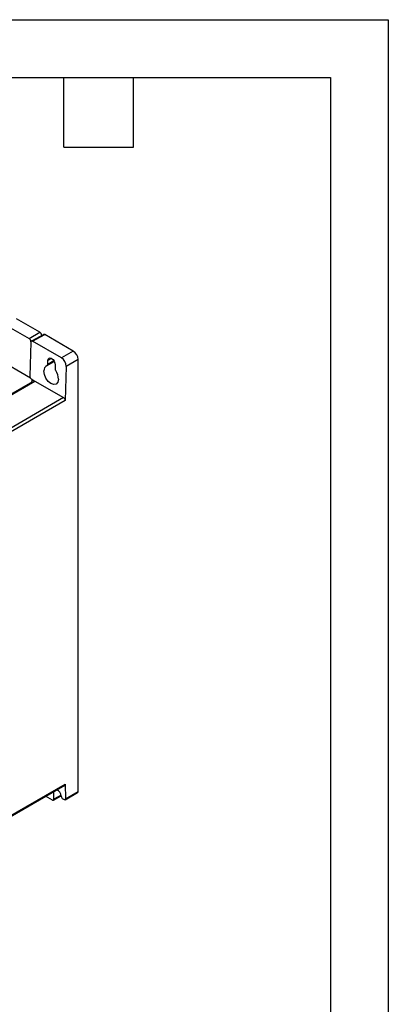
# Model space of a CAD drawing. Header units: millimetres. Extents: x 0 to 1118, y 0 to 864.
# Tile 21 of 21: x 956 to 1118, y 432 to 864. Entities that reach past the tile are written whole.
import ezdxf

# ---------------------------------------------------------------- set-up
doc = ezdxf.new("R2010")
doc.units = ezdxf.units.MM
doc.header["$LTSCALE"] = 4
doc.layers.add('TEXT', color=140, linetype='Continuous', lineweight=25)

msp = doc.modelspace()

# ---------------------------------------------------------------- linework, layer by layer
at = {"color": 7, "linetype": 'Continuous'}
for p, q in [((0.01, 863.611), (1117.61, 863.611)), ((1117.61, 863.611), (1117.61, 0.011))]:
    msp.add_line(p, q, dxfattribs=at)
for p, q in [((960.707, 706.417), (864.117, 762.177)), ((949.859, 729.706), (960.038, 723.83)), ((964.738, 726.544), (954.559, 732.42)), ((960.038, 723.83), (964.738, 726.544)), ((966.451, 725.6), (961.053, 722.695)), ((961.572, 722.655), (966.916, 725.531)), ((979.446, 718.298), (966.916, 725.531)), ((960.839, 722.233), (960.379, 707.288)), ((974.283, 715.317), (961.572, 722.655)), ((979.446, 718.298), (974.283, 715.317)), ((968.035, 711.94), (971.102, 713.8)), ((968.257, 712.405), (968.307, 714.119)), ((970.966, 714.024), (968.257, 712.405)), ((969.927, 715.088), (968.307, 714.119)), ((981.567, 714.624), (976.33, 711.6)), ((981.567, 525.186), (981.567, 714.624)), ((971.501, 712.275), (971.45, 710.562)), ((976.33, 711.6), (975.885, 696.646)), ((926.554, 684.333), (962.617, 705.151)), ((949.252, 697.763), (960.707, 704.376)), ((949.252, 697.659), (960.707, 704.272)), ((960.707, 704.376), (960.707, 704.272)), ((961.061, 706.049), (961.134, 706.088)), ((961.061, 706.049), (961.259, 705.935)), ((961.259, 705.935), (962.617, 705.151)), ((961.305, 705.863), (961.344, 705.886)), ((962.385, 705.018), (961.42, 705.575)), ((961.44, 705.292), (961.44, 705.396)), ((962.617, 705.151), (975.203, 697.885)), ((975.203, 697.885), (929.665, 671.597)), ((975.885, 696.646), (930.372, 670.372)), ((930.165, 501.707), (975.704, 527.996)), ((930.372, 502.165), (975.885, 528.439)), ((975.885, 528.439), (976.083, 522.02)), ((970.274, 521.434), (967.306, 523.147)), ((970.749, 521.37), (974.107, 523.309)), ((972.491, 525.866), (970.956, 524.98)), ((970.956, 524.98), (971.005, 525.283)), ((970.956, 521.8), (970.956, 524.98)), ((974.055, 523.589), (970.956, 521.8)), ((974.138, 523.143), (974.14, 523.115)), ((975.875, 521.562), (981.36, 524.728)), ((976.083, 522.02), (981.567, 525.186)), ((974.871, 521.932), (975.401, 521.626))]:
    msp.add_line(p, q)
at = {"flags": 128}
for points in [[(961.572, 722.655), (961.298, 722.748), (961.065, 722.701), (960.904, 722.522), (960.839, 722.233)], [(968.307, 714.119), (968.449, 714.766), (968.813, 715.177), (969.339, 715.285), (969.954, 715.079), (970.561, 714.586), (971.068, 713.883), (971.401, 713.066), (971.501, 712.275)], [(972.93, 705.958), (972.644, 704.67), (971.921, 703.854), (970.871, 703.637), (969.645, 704.049), (968.436, 705.031), (967.423, 706.434), (966.761, 708.059), (966.558, 709.636)], [(960.707, 704.376), (960.946, 704.535), (961.141, 704.713), (961.29, 704.905), (961.389, 705.107), (961.436, 705.316), (961.429, 705.527), (961.37, 705.734), (961.259, 705.935)], [(975.885, 528.439), (975.84, 528.161), (975.696, 527.991), (975.696, 527.991)], [(981.36, 524.728), (981.36, 524.728), (981.513, 524.905), (981.567, 525.186)], [(970.274, 521.434), (970.539, 521.339), (970.758, 521.376), (970.904, 521.535), (970.956, 521.8)], [(976.083, 522.02), (976.068, 521.839), (976.022, 521.709), (975.893, 521.573), (975.785, 521.534), (975.662, 521.532), (975.401, 521.626)]]:
    msp.add_lwpolyline(points, dxfattribs=at)
for centre, radius, start, end in [((963.734, 724.981), 1.858, 4.72635, 57.27257), ((966.624, 725.119), 0.505, 54.69282, 113.19015), ((976.961, 714.414), 4.61, 2.60548, 57.39452), ((967.766, 712.362), 0.493, 291.9852, 4.95751), ((971.85, 711.555), 4.48, 0.57476, 57.11244), ((968.756, 709.849), 2.208, 111.39462, 185.52155), ((972.909, 710.572), 1.459, 180.40979, 215.21983), ((966.27, 705.898), 6.66, 0.51453, 35.13084), ((961.843, 707.286), 1.463, 179.94068, 237.72847), ((960.238, 705.382), 1.205, 292.93827, 355.74159), ((974.403, 696.637), 1.483, 0.35082, 57.33696), ((970.983, 523.057), 3.157, 1.55843, 67.38169), ((975.705, 523.264), 1.572, 185.47084, 237.95098)]:
    msp.add_arc(centre, radius, start, end)
msp.add_ellipse((960.008, 722.833), major_axis=(-0.567, 1.058), ratio=0.5971634, start_param=3.9457902, end_param=5.5165866)
at = {"layer": 'TEXT'}
for p, q in [((25.4, 838.2), (1092.2, 838.2)), ((975.36, 807.72), (975.36, 838.2)), ((1005.84, 807.72), (1005.84, 838.2)), ((1092.2, 838.2), (1092.2, 25.4)), ((975.36, 807.72), (1005.84, 807.72))]:
    msp.add_line(p, q, dxfattribs=at)

doc.saveas('drawing.dxf')
